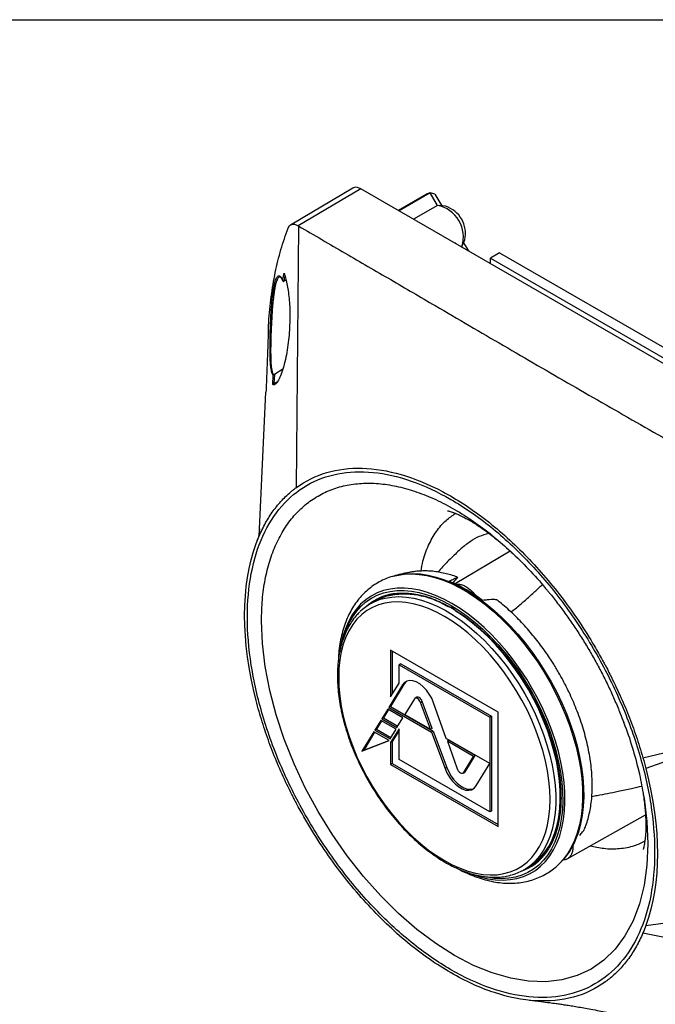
# Model space of a CAD drawing. Header units: millimetres. Extents: x 13 to 546, y 13 to 419.
# Tile 20 of 21: x 408 to 488, y 296 to 419. Entities that reach past the tile are written whole.
import ezdxf

# ---------------------------------------------------------------- set-up
doc = ezdxf.new("R2010")
doc.units = ezdxf.units.MM
doc.header["$LTSCALE"] = 2
doc.linetypes.add('SLD-Solid', pattern=[0])
doc.layers.add('TEXT', color=140, linetype='SLD-Solid', lineweight=25)

msp = doc.modelspace()

# ---------------------------------------------------------------- linework, layer by layer
for p, q in [((449.77, 398.03), (441.96, 393.41)), ((450.78, 397.94), (442.92, 393.33)), ((519.46, 358.29), (450.78, 397.94)), ((458.95, 397.24), (455.47, 395.23)), ((459.45, 397.43), (455.56, 395.18)), ((460.37, 395.87), (459.45, 397.43)), ((460.03, 397.26), (460.89, 395.82)), ((460.37, 395.87), (457.37, 394.14)), ((461.35, 395.76), (460.61, 395.86)), ((442.72, 360.59), (443, 393.28)), ((442.92, 393.33), (443, 393.28)), ((463.35, 390.7), (463.42, 390.73)), ((463.48, 390.62), (463.42, 390.73)), ((463.48, 390.88), (463.77, 391.56)), ((463.62, 391.21), (464.22, 390.19)), ((468.13, 389.94), (467, 389.28)), ((467, 389.28), (519.32, 359.08)), ((467, 388.59), (467, 389.28)), ((468.13, 389.94), (520.45, 359.73)), ((440.57, 386.94), (440.58, 386.94)), ((441.28, 387.07), (441.14, 386.39)), ((440.95, 386.56), (441.01, 386.42)), ((441.14, 386.39), (441.43, 386.55)), ((439.76, 373.47), (439.81, 374.63)), ((439.96, 374.74), (439.91, 373.58)), ((441.03, 375.37), (439.96, 374.74)), ((439.91, 373.58), (440.39, 373.86)), ((440.31, 373.74), (440.08, 373.54)), ((438.05, 354.5), (438.9, 372.5)), ((469.46, 352.63), (462.55, 348.54)), ((470.35, 351.79), (470.42, 351.72)), ((454.76, 349.47), (454.82, 349.48)), ((452.54, 346.36), (451.97, 346.04)), ((467.94, 332.47), (454.5, 340.23)), ((454.5, 340.23), (454.5, 334.39)), ((454.71, 340.1), (454.71, 334.74)), ((455.76, 338.53), (455.55, 338.41)), ((455.55, 336.12), (455.55, 338.41)), ((455.55, 338.41), (466.89, 331.86)), ((455.76, 338.53), (467.1, 331.99)), ((455.98, 335.91), (454.26, 333.08)), ((456.19, 336.03), (454.47, 333.21)), ((454.5, 334.39), (455.55, 336.12)), ((456.19, 336.03), (455.98, 335.91)), ((457.47, 334.15), (456.28, 332.19)), ((457.76, 334.35), (457.55, 334.22)), ((458.46, 333.83), (458.24, 333.71)), ((459.7, 330.46), (458.46, 333.83)), ((454.14, 332.88), (453.39, 331.66)), ((454.24, 332.82), (453.61, 331.78)), ((456.03, 331.79), (454.14, 332.88)), ((454.47, 333.21), (454.26, 333.08)), ((454.26, 333.08), (459.62, 329.99)), ((454.47, 333.21), (459.83, 330.11)), ((459.49, 330.34), (458.24, 333.71)), ((461.46, 329.2), (459.87, 333.66)), ((486.05, 326.78), (514.57, 333.67)), ((453.27, 331.46), (452.53, 330.24)), ((453.37, 331.4), (452.74, 330.36)), ((455.17, 330.36), (453.27, 331.46)), ((453.61, 331.78), (453.39, 331.66)), ((453.39, 331.66), (455.29, 330.57)), ((453.61, 331.78), (455.4, 330.75)), ((455.29, 330.57), (456.03, 331.79)), ((456.28, 332.19), (459.49, 330.34)), ((467.1, 331.99), (466.89, 331.86)), ((466.89, 331.86), (466.89, 326.07)), ((467.1, 331.99), (467.1, 320.12)), ((467.94, 318.18), (467.94, 332.47)), ((452.74, 330.36), (452.53, 330.24)), ((452.53, 330.24), (454.42, 329.14)), ((452.74, 330.36), (454.53, 329.33)), ((454.42, 329.14), (455.17, 330.36)), ((455.55, 330.42), (454.5, 328.69)), ((455.55, 330.19), (454.71, 328.81)), ((455.55, 326.55), (455.55, 330.42)), ((459.7, 330.46), (459.49, 330.34)), ((459.83, 330.11), (459.62, 329.99)), ((459.83, 330.11), (461.51, 325.57)), ((452.4, 330.03), (450.91, 327.59)), ((450.91, 327.59), (454.3, 328.94)), ((452.5, 329.97), (451.13, 327.72)), ((451.13, 327.72), (454.26, 328.96)), ((454.3, 328.94), (452.4, 330.03)), ((459.62, 329.99), (461.3, 325.44)), ((466.89, 326.07), (461.46, 329.2)), ((461.79, 328.98), (461.59, 328.86)), ((464.87, 326.96), (461.59, 328.86)), ((461.59, 328.86), (462.78, 325.52)), ((465.08, 327.08), (461.79, 328.98)), ((451.13, 327.72), (450.91, 327.59)), ((454.71, 328.81), (454.5, 328.69)), ((454.5, 328.69), (454.5, 325.94)), ((454.71, 328.81), (454.71, 326.06)), ((495.17, 328.62), (486.42, 325.43)), ((466.89, 320), (455.55, 326.55)), ((463.68, 325.01), (464.87, 326.96)), ((463.89, 325.13), (465.08, 327.08)), ((465.08, 327.08), (464.87, 326.96)), ((454.71, 326.06), (454.5, 325.94)), ((454.5, 325.94), (467.94, 318.18)), ((454.71, 326.06), (467.94, 318.43)), ((461.51, 325.57), (461.3, 325.44)), ((463.89, 325.13), (463.68, 325.01)), ((465.17, 323.25), (466.89, 326.07)), ((466.9, 326.08), (466.89, 326.07)), ((466.9, 326.08), (466.89, 326.07)), ((466.89, 326.07), (466.89, 320)), ((485.32, 325.92), (485.34, 325.82)), ((485.37, 325.72), (485.6, 324.76)), ((463.56, 324.86), (463.78, 324.98)), ((467.1, 320.12), (466.89, 320)), ((476.59, 314.14), (486.36, 319.64)), ((471.17, 312.78), (471.74, 313.11)), ((475.56, 313.51), (475.54, 313.48)), ((486.42, 305.8), (506.38, 308.52)), ((486.05, 304.87), (514.57, 299.22))]:
    msp.add_line(p, q)
at = {"flags": 128}
for points in [[(454.82, 349.48), (455.29, 349.6), (456.17, 349.73), (457.09, 349.78), (458.05, 349.72), (459.03, 349.57), (460.04, 349.33), (461.06, 348.99), (462.1, 348.56), (463.14, 348.05), (464.19, 347.44), (465.24, 346.75), (466.27, 345.98), (467.3, 345.14), (468.3, 344.22), (469.29, 343.23), (470.24, 342.19), (471.16, 341.08), (472.05, 339.92), (472.89, 338.72), (473.69, 337.47), (474.43, 336.19), (475.13, 334.89), (475.76, 333.56), (476.34, 332.22), (476.85, 330.87), (477.3, 329.51), (477.68, 328.17), (477.99, 326.83), (478.23, 325.52), (478.39, 324.23), (478.49, 322.97), (478.5, 321.75), (478.45, 320.57), (478.32, 319.45), (478.12, 318.38), (477.84, 317.37), (477.5, 316.43), (477.09, 315.55), (476.61, 314.76), (476.06, 314.04), (475.56, 313.51)], [(455.1, 349.56), (455.47, 349.65), (456.35, 349.79), (457.27, 349.83), (458.23, 349.77), (459.21, 349.62), (460.21, 349.38), (461.23, 349.04), (462.27, 348.62), (463.31, 348.1), (464.35, 347.5), (465.4, 346.81), (466.43, 346.04), (467.45, 345.2), (468.46, 344.28), (469.44, 343.3), (470.39, 342.25), (471.31, 341.15), (472.19, 340), (473.03, 338.79), (473.83, 337.55), (474.57, 336.28), (475.27, 334.97), (475.9, 333.65), (476.48, 332.31), (476.99, 330.96), (477.43, 329.61), (477.81, 328.27), (478.12, 326.94), (478.36, 325.62), (478.52, 324.34), (478.62, 323.08), (478.64, 321.86), (478.58, 320.69), (478.45, 319.57), (478.25, 318.5), (477.98, 317.49), (477.63, 316.55), (477.22, 315.68), (476.74, 314.89), (476.2, 314.17), (475.78, 313.72)], [(462.16, 346.08), (461.14, 346.62), (460.12, 347.08), (459.12, 347.45), (458.13, 347.73), (457.16, 347.91), (456.22, 347.99), (455.31, 347.99), (454.43, 347.88), (453.6, 347.69), (452.81, 347.4), (452.07, 347.01), (451.38, 346.54), (450.75, 345.98), (450.17, 345.33), (449.66, 344.61), (449.22, 343.8), (448.84, 342.93), (448.53, 341.98), (448.29, 340.97), (448.25, 340.76)], [(448.7, 342.11), (448.91, 342.7), (449.28, 343.57), (449.72, 344.36), (450.22, 345.08), (450.79, 345.72), (451.41, 346.27), (452.09, 346.74), (452.83, 347.12), (453.61, 347.4), (454.43, 347.6), (455.29, 347.7), (456.19, 347.71), (457.12, 347.62), (458.08, 347.44), (459.06, 347.17), (460.05, 346.81), (461.05, 346.35), (462.06, 345.81)], [(448, 336.84), (448.03, 335.68), (448.14, 334.48), (448.33, 333.25), (448.58, 332), (448.91, 330.73), (449.31, 329.46), (449.77, 328.18), (450.29, 326.91), (450.88, 325.65), (451.53, 324.41), (452.23, 323.2), (452.98, 322.03), (453.77, 320.89), (454.61, 319.8), (455.48, 318.76), (456.39, 317.78), (457.32, 316.86), (458.28, 316.02), (459.25, 315.24), (460.23, 314.55), (461.22, 313.94), (462.21, 313.41), (463.19, 312.97), (464.16, 312.62), (465.12, 312.36), (466.05, 312.2), (466.96, 312.14), (467.83, 312.16), (468.67, 312.29), (469.46, 312.51), (470.21, 312.82), (470.91, 313.22), (471.56, 313.72), (472.14, 314.3), (472.67, 314.96), (473.13, 315.7), (473.53, 316.52), (473.85, 317.41), (474.11, 318.36), (474.29, 319.38), (474.41, 320.45), (474.44, 321.57), (474.41, 322.73), (474.29, 323.93), (474.11, 325.16), (473.85, 326.41), (473.53, 327.68), (473.13, 328.95), (472.67, 330.23), (472.14, 331.5), (471.56, 332.76), (470.91, 333.99), (470.21, 335.21), (469.46, 336.38), (468.67, 337.52), (467.83, 338.61), (466.96, 339.65), (466.05, 340.63), (465.12, 341.55), (464.16, 342.39), (463.19, 343.17), (462.21, 343.86), (461.22, 344.47), (460.23, 345), (459.25, 345.44), (458.28, 345.79), (457.32, 346.05), (456.39, 346.21), (455.48, 346.27), (454.61, 346.24), (453.77, 346.12), (452.98, 345.9), (452.23, 345.59), (451.53, 345.19), (450.88, 344.69), (450.29, 344.11), (449.77, 343.45), (449.31, 342.71), (448.91, 341.89), (448.58, 341), (448.33, 340.04), (448.14, 339.03), (448.03, 337.96), (448, 336.84)], [(453.43, 346.65), (453.8, 346.75), (454.64, 346.89), (455.52, 346.94), (456.44, 346.89), (457.38, 346.74), (458.34, 346.5), (459.33, 346.17), (460.32, 345.74), (461.32, 345.23), (462.33, 344.63), (463.32, 343.94), (464.31, 343.18), (465.29, 342.34), (466.24, 341.43), (467.17, 340.46), (468.07, 339.42), (468.93, 338.33), (469.75, 337.2), (470.53, 336.02), (471.26, 334.8), (471.94, 333.55), (472.56, 332.28), (473.12, 331), (473.61, 329.7), (474.04, 328.41), (474.41, 327.12), (474.7, 325.84), (474.92, 324.59), (475.07, 323.35), (475.14, 322.16), (475.14, 321), (475.07, 319.88), (474.92, 318.82), (474.7, 317.82), (474.41, 316.88), (474.04, 316.01), (473.61, 315.21), (473.12, 314.49), (472.56, 313.85), (472.49, 313.79)], [(464.32, 312.36), (464.7, 312.21), (465.69, 311.89), (466.67, 311.66), (467.63, 311.53), (468.55, 311.49), (469.45, 311.54), (470.3, 311.69), (471.12, 311.94), (471.88, 312.27), (472.6, 312.7), (473.26, 313.22), (473.86, 313.82), (474.4, 314.51), (474.88, 315.28), (475.29, 316.12), (475.64, 317.03), (475.91, 318.01), (476.11, 319.05), (476.24, 320.14), (476.3, 321.29), (476.28, 322.48), (476.19, 323.7), (476.02, 324.96), (475.78, 326.25), (475.47, 327.55), (475.1, 328.86), (474.65, 330.18), (474.14, 331.5), (473.57, 332.8), (472.94, 334.1), (472.25, 335.36), (471.51, 336.6), (470.71, 337.81), (469.88, 338.97), (469.01, 340.08), (468.09, 341.14), (467.15, 342.14), (466.19, 343.07), (465.2, 343.94), (464.19, 344.73), (463.18, 345.44), (462.16, 346.08)], [(461.62, 345.8), (461.58, 345.79), (461.51, 345.76)], [(462.06, 345.81), (463.07, 345.19), (464.07, 344.49), (465.06, 343.7), (466.04, 342.85), (466.99, 341.93), (467.92, 340.94), (468.82, 339.89), (469.68, 338.79), (470.51, 337.65), (471.29, 336.46), (472.02, 335.24), (472.7, 333.98), (473.33, 332.71), (473.89, 331.42), (474.4, 330.12), (474.84, 328.82), (475.21, 327.52), (475.51, 326.23), (475.75, 324.97), (475.91, 323.72), (476, 322.51), (476.02, 321.34), (475.97, 320.21), (475.84, 319.12), (475.64, 318.1), (475.37, 317.13), (475.03, 316.23), (474.62, 315.4), (474.15, 314.64), (473.62, 313.97), (473.02, 313.37), (472.37, 312.86), (471.66, 312.44), (470.9, 312.1), (470.1, 311.86), (469.26, 311.71), (468.37, 311.66), (467.46, 311.7), (466.52, 311.83), (466.28, 311.88)], [(462.77, 345.03), (462.84, 345.07), (462.86, 345.07)], [(473, 314.06), (473.25, 314.31), (473.79, 314.96), (474.27, 315.7), (474.69, 316.51), (475.03, 317.39), (475.31, 318.34), (475.52, 319.35), (475.65, 320.42), (475.71, 321.54), (475.7, 322.7), (475.61, 323.9), (475.45, 325.13), (475.22, 326.39), (474.91, 327.67), (474.54, 328.96), (474.1, 330.25), (473.59, 331.54), (473.03, 332.81), (472.4, 334.08), (471.72, 335.31), (470.98, 336.52), (470.2, 337.69), (469.37, 338.82), (468.51, 339.9), (467.61, 340.93), (466.68, 341.89), (465.73, 342.79), (464.75, 343.61), (463.76, 344.36), (462.77, 345.03)], [(486.13, 322.03), (486.19, 321.71), (486.54, 318.8), (486.65, 316), (486.54, 313.33), (486.19, 310.83), (485.61, 308.5), (484.82, 306.39), (483.8, 304.5), (482.58, 302.85), (481.17, 301.47), (479.58, 300.36), (477.82, 299.54), (475.92, 299), (473.89, 298.77), (471.74, 298.84), (469.51, 299.2), (467.21, 299.87), (464.87, 300.82), (462.5, 302.05), (460.13, 303.55), (457.79, 305.31), (455.49, 307.3), (453.26, 309.51), (451.11, 311.92), (449.08, 314.5), (447.18, 317.23), (445.42, 320.08), (443.83, 323.03), (442.42, 326.04), (441.2, 329.09), (440.18, 332.15), (439.39, 335.19), (438.81, 338.18), (438.46, 341.09), (438.35, 343.89), (438.35, 343.89)], [(459.87, 333.66), (459.63, 334.22), (459.32, 334.75), (458.97, 335.24), (458.56, 335.66), (458.14, 336.01), (457.71, 336.26), (457.28, 336.41), (456.88, 336.44), (456.52, 336.37), (456.22, 336.19), (455.98, 335.91)], [(456.49, 336.36), (456.43, 336.31), (456.19, 336.03)], [(458.24, 333.71), (458.17, 333.86), (458.08, 334), (457.97, 334.11), (457.86, 334.2), (457.74, 334.24), (457.63, 334.25), (457.54, 334.22), (457.47, 334.15)], [(458.46, 333.83), (458.39, 333.98), (458.29, 334.12), (458.19, 334.24), (458.07, 334.32), (457.95, 334.37), (457.84, 334.38), (457.76, 334.35)], [(461.3, 325.44), (461.54, 324.89), (461.85, 324.37), (462.21, 323.89), (462.61, 323.47), (463.03, 323.13), (463.46, 322.89), (463.88, 322.75), (464.28, 322.71), (464.63, 322.79), (464.94, 322.97), (465.17, 323.25)], [(461.51, 325.57), (461.76, 325.02), (462.06, 324.49), (462.42, 324.01), (462.82, 323.59), (463.24, 323.26), (463.67, 323.01), (464.09, 322.87), (464.49, 322.84), (464.84, 322.91), (464.89, 322.93)], [(462.78, 325.52), (462.85, 325.33), (462.96, 325.15), (463.09, 325), (463.23, 324.9), (463.37, 324.84), (463.5, 324.84), (463.61, 324.9), (463.68, 325.01)], [(463.78, 324.98), (463.82, 325.02), (463.89, 325.13)], [(471.11, 312.74), (471.6, 312.94), (472.08, 313.19)]]:
    msp.add_lwpolyline(points, dxfattribs=at)
for centre, radius, start, end in [((459.79, 395.78), 1.68, 101.8225, 119.8914), ((459.57, 391.92), 4.03, 342.8121, 78.5231), ((460.3, 392.36), 3.56, 347.1206, 72.874), ((454.15, 330.76), 19.67, 52.9803, 67.0251), ((455.91, 340.77), 6.63, 97.9375, 130.8148), ((455.22, 340.41), 6.49, 106.0308, 134.0973), ((456.1, 341.02), 6.5, 120.6994, 130.0815), ((455.79, 340.73), 6.5, 105.3101, 119.9659), ((456.24, 337.13), 10.11, 58.6146, 102.4182), ((469.51, 319.92), 8.82, 317.4909, 337.1209), ((468.54, 318.88), 6.7, 289.3281, 324.9013), ((468.48, 318.74), 6.51, 300.0456, 313.9486), ((467.92, 318.41), 6.5, 285.5393, 314.6447)]:
    msp.add_arc(centre, radius, start, end)
for points, knots in [([(450.78, 397.94), (450.63, 398.01), (450.34, 398.14), (450, 398.15), (449.84, 398.05), (449.78, 398.02)], [0, 0, 0, 0, 0.386938, 0.773875, 1, 1, 1, 1]), ([(439.21, 379.62), (439.22, 380.17), (439.26, 381.83), (439.54, 384.47), (440.04, 387.5), (440.74, 390.38), (441.36, 392.16), (441.68, 393.04)], [0, 0, 0, 0, 0.110098, 0.332574, 0.555049, 0.777524, 1, 1, 1, 1]), ([(441.68, 393.04), (441.69, 393.07), (441.71, 393.13), (441.76, 393.21), (441.81, 393.28), (441.87, 393.35), (441.94, 393.4), (442.01, 393.45), (442.09, 393.48), (442.21, 393.52), (442.37, 393.53), (442.57, 393.49), (442.75, 393.43), (442.87, 393.36), (442.92, 393.33)], [0, 0, 0, 0, 0.06096, 0.122361, 0.184203, 0.246487, 0.309214, 0.372383, 0.435996, 0.500052, 0.648316, 0.781059, 0.898283, 1, 1, 1, 1]), ([(443, 393.28), (444.94, 392.15), (448.78, 389.92), (454.47, 386.61), (459.64, 383.59), (464.34, 380.84), (470.02, 377.52), (477.14, 373.38), (484.31, 369.27), (490.06, 365.99), (495.82, 362.71), (501.57, 359.43), (506.44, 356.63), (509.09, 355.11), (510.53, 354.29), (511.39, 353.8), (511.61, 353.67)], [0, 0, 0, 0, 0.085106, 0.16844, 0.25, 0.3125, 0.375, 0.5, 0.625, 0.6875, 0.75, 0.875, 0.9375, 0.9625, 0.990398, 1, 1, 1, 1]), ([(462.7, 391.07), (462.57, 391.15), (462.43, 391.23), (462.29, 391.29), (462.28, 391.3)], [0, 0, 0, 0, 0.935116, 1, 1, 1, 1]), ([(439.81, 374.63), (439.8, 374.64), (439.78, 374.67), (439.75, 374.72), (439.72, 374.77), (439.69, 374.83), (439.67, 374.9), (439.63, 375.03), (439.58, 375.23), (439.51, 375.64), (439.45, 376.26), (439.42, 377.14), (439.41, 378.16), (439.42, 379.28), (439.46, 380.5), (439.51, 381.8), (439.59, 383.14), (439.71, 384.46), (439.87, 385.61), (440.06, 386.47), (440.25, 386.88), (440.41, 387.04), (440.53, 387.08), (440.65, 387.04), (440.75, 386.94), (440.84, 386.82), (440.92, 386.68), (440.97, 386.57), (440.99, 386.51)], [0, 0, 0, 0, 0.010146, 0.020393, 0.030753, 0.041239, 0.051862, 0.062636, 0.093433, 0.125217, 0.186273, 0.249773, 0.312266, 0.374391, 0.436998, 0.499297, 0.56179, 0.624517, 0.687052, 0.749323, 0.811838, 0.84267, 0.874536, 0.905477, 0.937248, 0.957942, 0.978835, 1, 1, 1, 1]), ([(439.88, 374.7), (439.84, 374.76), (439.76, 374.88), (439.68, 375.19), (439.62, 375.55), (439.59, 375.92), (439.56, 376.27), (439.55, 376.68), (439.54, 377.18), (439.53, 377.71), (439.54, 378.23), (439.55, 378.75), (439.56, 379.34), (439.58, 379.94), (439.61, 380.58), (439.64, 381.2), (439.69, 382.05), (439.75, 382.94), (439.82, 383.81), (439.89, 384.42), (439.96, 384.99), (440.04, 385.52), (440.13, 385.99), (440.27, 386.48), (440.4, 386.76), (440.51, 386.9), (440.55, 386.93), (440.57, 386.94)], [0, 0, 0, 0, 0.047972, 0.096972, 0.147767, 0.183697, 0.214768, 0.248464, 0.29528, 0.337206, 0.369298, 0.408116, 0.442879, 0.483817, 0.522087, 0.557744, 0.590852, 0.668434, 0.704568, 0.739213, 0.776132, 0.812858, 0.849807, 0.887389, 0.957661, 0.98273, 1, 1, 1, 1]), ([(441.17, 387.41), (441.24, 387.22), (441.37, 386.84), (441.54, 386.09), (441.69, 385.23), (441.8, 384.26), (441.88, 383.21), (441.91, 382.08), (441.88, 380.89), (441.8, 379.66), (441.66, 378.41), (441.47, 377.18), (441.21, 376.01), (440.9, 374.97), (440.57, 374.15), (440.27, 373.63), (440.11, 373.52), (440.03, 373.47)], [0, 0, 0, 0, 0.067415, 0.135099, 0.202317, 0.269926, 0.33719, 0.404264, 0.471916, 0.539099, 0.606766, 0.674583, 0.742011, 0.80952, 0.877082, 0.944595, 1, 1, 1, 1]), ([(440.57, 386.94), (440.59, 386.95), (440.64, 386.96), (440.7, 386.95), (440.74, 386.9), (440.74, 386.9)], [0, 0, 0, 0, 0.433785, 0.979436, 1, 1, 1, 1]), ([(440.74, 386.9), (440.78, 386.86), (440.85, 386.79), (440.92, 386.62), (440.95, 386.56)], [0, 0, 0, 0, 0.637695, 1, 1, 1, 1]), ([(440.99, 386.51), (441.02, 386.66), (441.08, 386.96), (441.14, 387.26), (441.17, 387.41)], [0, 0, 0, 0, 0.498627, 1, 1, 1, 1]), ([(441.2, 387.31), (441.2, 387.31), (441.19, 387.32), (441.17, 387.36), (441.17, 387.39), (441.17, 387.41)], [0, 0, 0, 0, 0.047218, 0.52328, 1, 1, 1, 1]), ([(440.99, 386.51), (440.99, 386.51), (440.99, 386.49), (441, 386.45), (441.02, 386.41), (441.05, 386.38), (441.09, 386.37), (441.11, 386.38), (441.12, 386.38)], [0, 0, 0, 0, 0.0992472, 0.2508671, 0.5004524, 0.7490675, 0.8731065, 1, 1, 1, 1]), ([(439.18, 379.63), (439.17, 379.2), (439.14, 378.38), (439.1, 377.26), (439.06, 376.37), (439.03, 375.59), (439, 374.75), (438.95, 373.69), (438.92, 372.92), (438.9, 372.5)], [0, 0, 0, 0, 0.177865, 0.343961, 0.474972, 0.565408, 0.682745, 0.827807, 1, 1, 1, 1]), ([(439.81, 374.63), (439.81, 374.64), (439.82, 374.65), (439.83, 374.67), (439.85, 374.69), (439.87, 374.7), (439.88, 374.7)], [0, 0, 0, 0, 0.246669, 0.499816, 0.753237, 1, 1, 1, 1]), ([(439.96, 374.74), (439.95, 374.74), (439.94, 374.73), (439.92, 374.72), (439.9, 374.71), (439.88, 374.7), (439.88, 374.7)], [0, 0, 0, 0, 0.319244, 0.598362, 0.827325, 1, 1, 1, 1]), ([(439.76, 373.47), (439.77, 373.48), (439.77, 373.49), (439.78, 373.51), (439.8, 373.53), (439.82, 373.54), (439.83, 373.54)], [0, 0, 0, 0, 0.239591, 0.500093, 0.75398, 1, 1, 1, 1]), ([(440.03, 373.47), (440.02, 373.46), (439.91, 373.36), (439.83, 373.42), (439.76, 373.47)], [0, 0, 0, 0, 0.1537722, 1, 1, 1, 1]), ([(439.83, 373.54), (439.84, 373.55), (439.85, 373.55), (439.88, 373.57), (439.9, 373.58), (439.91, 373.58)], [0, 0, 0, 0, 0.233976, 0.574519, 1, 1, 1, 1]), ([(436.58, 344.38), (436.58, 342.46), (436.75, 340.44), (437.4, 336.29), (437.88, 334.16), (439.16, 329.86), (439.95, 327.7), (441.8, 323.43), (442.86, 321.32), (445.22, 317.24), (446.51, 315.27), (449.28, 311.53), (450.76, 309.77), (453.84, 306.51), (455.44, 305.03), (458.71, 302.39), (460.38, 301.24), (463.71, 299.31), (465.38, 298.54), (468.65, 297.4), (470.25, 297.04), (473.33, 296.74), (474.81, 296.79), (477.58, 297.33), (478.87, 297.81), (481.23, 299.17), (482.29, 300.06), (484.15, 302.19), (484.94, 303.44), (486.21, 306.26), (486.7, 307.83), (487.35, 311.23), (487.51, 313.06), (487.51, 316.91), (487.35, 318.93), (486.7, 323.08), (486.21, 325.21), (484.94, 329.5), (484.15, 331.66), (482.29, 335.93), (481.23, 338.04), (478.87, 342.12), (477.58, 344.1), (474.81, 347.83), (473.33, 349.6), (470.25, 352.85), (468.65, 354.34), (465.38, 356.97), (463.71, 358.13), (460.38, 360.05), (458.71, 360.82), (455.44, 361.96), (453.84, 362.32), (450.76, 362.63), (449.28, 362.57), (446.51, 362.03), (445.22, 361.55), (442.86, 360.19), (441.8, 359.31), (439.95, 357.18), (439.16, 355.93), (437.88, 353.11), (437.4, 351.54), (436.75, 348.14), (436.58, 346.31), (436.58, 344.38)], [0, 0, 0, 0, 0.03125, 0.03125, 0.0625, 0.0625, 0.09375, 0.09375, 0.125, 0.125, 0.15625, 0.15625, 0.1875, 0.1875, 0.21875, 0.21875, 0.25, 0.25, 0.28125, 0.28125, 0.3125, 0.3125, 0.34375, 0.34375, 0.375, 0.375, 0.40625, 0.40625, 0.4375, 0.4375, 0.46875, 0.46875, 0.5, 0.5, 0.53125, 0.53125, 0.5625, 0.5625, 0.59375, 0.59375, 0.625, 0.625, 0.65625, 0.65625, 0.6875, 0.6875, 0.71875, 0.71875, 0.75, 0.75, 0.78125, 0.78125, 0.8125, 0.8125, 0.84375, 0.84375, 0.875, 0.875, 0.90625, 0.90625, 0.9375, 0.9375, 0.96875, 0.96875, 1, 1, 1, 1]), ([(442.72, 360.59), (443.86, 361.42), (445.13, 362.05), (447.89, 362.85), (449.37, 363.04), (452.5, 362.95), (454.15, 362.69), (457.52, 361.7), (459.25, 360.99), (462.74, 359.15), (464.48, 358.01), (467.93, 355.38), (469.62, 353.87), (472.87, 350.56), (474.44, 348.75), (477.37, 344.9), (478.74, 342.86), (479.99, 340.74)], [0, 0, 0, 0, 0.125, 0.125, 0.25, 0.25, 0.375, 0.375, 0.5, 0.5, 0.625, 0.625, 0.75, 0.75, 0.875, 0.875, 1, 1, 1, 1]), ([(438.35, 343.89), (438.37, 344.79), (438.41, 346.59), (438.77, 349.09), (439.35, 351.42), (440.15, 353.54), (441.16, 355.43), (442.38, 357.08), (443.8, 358.46), (445.39, 359.57), (447.15, 360.4), (449.06, 360.93), (451.1, 361.17), (453.24, 361.1), (455.48, 360.73), (457.78, 360.07), (460.13, 359.11), (462.5, 357.89), (464.87, 356.36), (466.51, 355.19), (467.35, 354.46), (467.41, 354.41)], [0, 0, 0, 0, 0.0552882, 0.1105764, 0.1658645, 0.2211527, 0.2764409, 0.3317291, 0.3870173, 0.4423054, 0.4975936, 0.5528818, 0.60817, 0.6634582, 0.7187463, 0.7740345, 0.8293227, 0.8846109, 0.9398991, 0.9951872, 1, 1, 1, 1]), ([(438.05, 354.5), (438.29, 355.08), (438.84, 356.19), (439.8, 357.7), (440.9, 359.03), (441.72, 359.8), (442.2, 360.19), (442.29, 360.27), (442.43, 360.38), (442.57, 360.48), (442.67, 360.56), (442.72, 360.59)], [0, 0, 0, 0, 0.224487, 0.448975, 0.673462, 0.897949, 0.897949, 0.923462, 0.948975, 0.974487, 1, 1, 1, 1]), ([(458.31, 350.14), (458.38, 350.56), (458.58, 351.73), (459.21, 353.4), (460.18, 355.12), (461.31, 356.47), (462.21, 357.07), (462.61, 357.35)], [0, 0, 0, 0, 0.126319, 0.355432, 0.584545, 0.813659, 1, 1, 1, 1]), ([(461.59, 357.67), (461.59, 357.67), (461.58, 357.68), (461.63, 357.67), (461.74, 357.64), (461.94, 357.59), (462.2, 357.51), (462.54, 357.38), (462.94, 357.21), (463.4, 357), (463.91, 356.73), (464.48, 356.42), (465.09, 356.04), (465.74, 355.62), (466.43, 355.13), (467.13, 354.61), (467.61, 354.22), (467.83, 354.04)], [0, 0, 0, 0, 0.000766, 0.075936, 0.150184, 0.223645, 0.296442, 0.368687, 0.440484, 0.511922, 0.583082, 0.654035, 0.724838, 0.795544, 0.866192, 0.936812, 1, 1, 1, 1]), ([(438.09, 355.4), (438.09, 355.35), (438.08, 355.25), (438.07, 355.07), (438.06, 354.87), (438.02, 354.6), (437.93, 354.23), (437.83, 353.98), (437.78, 353.85)], [0, 0, 0, 0, 0.128163, 0.2467, 0.35998, 0.472352, 0.711286, 1, 1, 1, 1]), ([(463.9, 353.4), (464.09, 353.57), (464.61, 354.01), (465.57, 354.52), (466.38, 354.75), (466.78, 354.86)], [0, 0, 0, 0, 0.233338, 0.62329, 1, 1, 1, 1]), ([(467.41, 354.41), (468.12, 353.81), (469.59, 352.57), (471.75, 350.4), (473.3, 348.72), (474.07, 347.73), (474.17, 347.61)], [0, 0, 0, 0, 0.299277, 0.627089, 0.954901, 1, 1, 1, 1]), ([(463.88, 353.42), (463.62, 353.19), (462.89, 352.57), (461.78, 351.49), (460.89, 350.58), (460.46, 350.07), (460.42, 350.02)], [0, 0, 0, 0, 0.217553, 0.588122, 0.95733, 1, 1, 1, 1]), ([(469.59, 352.51), (469.82, 352.29), (470.08, 352.06), (470.33, 351.81), (470.35, 351.79)], [0, 0, 0, 0, 0.928169, 1, 1, 1, 1]), ([(462.88, 349.35), (462.8, 349.38), (462.45, 349.52), (461.84, 349.71), (461.07, 349.9), (460.32, 350.04), (459.59, 350.13), (458.89, 350.16), (458.25, 350.14), (457.68, 350.1), (457.2, 350.03), (456.78, 349.96), (456.39, 349.88), (455.99, 349.79), (455.55, 349.68), (455.26, 349.6), (455.09, 349.56)], [0, 0, 0, 0, 0.035967, 0.145102, 0.252751, 0.35861, 0.462267, 0.562925, 0.656382, 0.732032, 0.787153, 0.830168, 0.868166, 0.906567, 0.949058, 1, 1, 1, 1]), ([(454.83, 349.48), (454.79, 349.47), (454.46, 349.4), (453.88, 349.17), (453.07, 348.79), (452.32, 348.33), (451.62, 347.79), (450.97, 347.18), (450.38, 346.5), (449.85, 345.74), (449.38, 344.92), (448.97, 344.04), (448.62, 343.09), (448.35, 342.08), (448.14, 341.02), (448, 339.95), (447.97, 339.22), (447.95, 338.87)], [0, 0, 0, 0, 0.0081505, 0.078338, 0.1478476, 0.2169512, 0.2859315, 0.3550254, 0.4245293, 0.4946907, 0.5656829, 0.6375878, 0.7103925, 0.7840007, 0.8582593, 0.9329914, 1, 1, 1, 1]), ([(455.09, 349.56), (455.07, 349.55), (454.95, 349.52), (454.84, 349.49), (454.75, 349.46)], [0, 0, 0, 0, 0.249834, 1, 1, 1, 1]), ([(461.82, 348.87), (462.02, 348.97), (462.31, 349.13), (462.65, 349.29), (462.8, 349.34), (462.87, 349.35), (462.89, 349.35), (462.9, 349.34), (462.89, 349.32), (462.87, 349.29), (462.79, 349.22), (462.56, 349.02), (462.4, 348.8), (462.28, 348.64)], [0, 0, 0, 0, 0.3542414, 0.5314019, 0.6200497, 0.6505079, 0.6832423, 0.69717, 0.7112557, 0.7233573, 0.740059, 0.8101405, 1, 1, 1, 1]), ([(459.67, 346.68), (459.56, 346.72), (459.14, 346.87), (458.42, 347.06), (457.5, 347.23), (456.61, 347.31), (455.74, 347.31), (454.91, 347.22), (454.4, 347.09), (454.15, 347.03)], [0, 0, 0, 0, 0.053118, 0.213476, 0.373603, 0.533351, 0.692559, 0.851083, 1, 1, 1, 1]), ([(454.93, 347.3), (454.98, 347.31), (455.29, 347.37), (455.89, 347.4), (456.73, 347.38), (457.6, 347.27), (458.49, 347.07), (459.4, 346.8), (460.33, 346.44), (461.26, 346), (462.2, 345.49), (463.14, 344.9), (464.08, 344.24), (465.01, 343.51), (465.92, 342.71), (466.82, 341.85), (467.7, 340.94), (468.54, 339.96), (469.36, 338.94), (470.15, 337.88), (470.9, 336.78), (471.6, 335.64), (472.26, 334.47), (472.87, 333.28), (473.43, 332.08), (473.94, 330.86), (474.39, 329.64), (474.78, 328.42), (475.11, 327.21), (475.38, 326.01), (475.58, 324.82), (475.72, 323.67), (475.8, 322.54), (475.81, 321.45), (475.76, 320.39), (475.64, 319.39), (475.46, 318.43), (475.22, 317.53), (474.92, 316.69), (474.55, 315.92), (474.23, 315.35), (474.01, 315.06), (473.95, 314.99)], [0, 0, 0, 0, 0.0051036, 0.0313029, 0.0574191, 0.0834623, 0.1094483, 0.1353942, 0.1613148, 0.1872217, 0.2131232, 0.239024, 0.2649276, 0.2908364, 0.3167514, 0.342673, 0.368601, 0.3945348, 0.4204736, 0.4464164, 0.4723622, 0.49831, 0.5242586, 0.5502069, 0.5761536, 0.6020974, 0.6280373, 0.6539722, 0.679901, 0.7058229, 0.7317369, 0.7576427, 0.78354, 0.8094295, 0.8353128, 0.861193, 0.8870736, 0.9129613, 0.938866, 0.9648014, 0.990784, 1, 1, 1, 1]), ([(462.59, 348.49), (462.73, 348.5), (462.99, 348.53), (463.44, 348.42), (463.91, 348.21), (464.37, 347.88), (464.82, 347.47), (465.09, 347.14), (465.22, 346.97)], [0, 0, 0, 0, 0.166203, 0.332973, 0.499742, 0.666512, 0.833282, 1, 1, 1, 1]), ([(469.54, 345.02), (469.62, 345.08), (470.12, 345.44), (470.93, 346.14), (472.02, 347.09), (472.85, 347.86), (473.33, 348.31), (473.47, 348.44)], [0, 0, 0, 0, 0.053757, 0.340163, 0.605801, 0.884089, 1, 1, 1, 1]), ([(474.16, 347.63), (474.26, 347.51), (474.72, 346.96), (475.52, 345.93), (476.55, 344.54), (477.54, 343.1), (478.49, 341.63), (479.4, 340.13), (480.26, 338.61), (481.08, 337.06), (481.85, 335.49), (482.56, 333.91), (483.16, 332.48), (483.5, 331.58), (483.64, 331.2)], [0, 0, 0, 0, 0.025433, 0.116383, 0.207391, 0.298443, 0.38953, 0.480638, 0.571755, 0.662867, 0.753961, 0.845023, 0.936041, 1, 1, 1, 1]), ([(467.83, 346.49), (467.83, 346.49), (467.81, 346.51), (467.71, 346.55), (467.3, 346.6), (466.7, 346.54), (466.19, 346.48), (465.99, 346.46)], [0, 0, 0, 0, 0.00046, 0.036581, 0.167307, 0.684689, 1, 1, 1, 1]), ([(475.51, 337.45), (475.28, 337.85), (474.95, 338.4), (474.43, 339.21), (473.97, 339.89), (473.4, 340.68), (472.79, 341.49), (472.13, 342.31), (471.42, 343.12), (470.69, 343.91), (469.93, 344.68), (469.14, 345.4), (468.44, 346.01), (468, 346.36), (467.83, 346.49)], [0, 0, 0, 0, 0.110377, 0.156, 0.231476, 0.309712, 0.393421, 0.480454, 0.569922, 0.66111, 0.753502, 0.846705, 0.940412, 1, 1, 1, 1]), ([(450.64, 345.02), (450.51, 344.89), (450.18, 344.57), (449.73, 343.98), (449.27, 343.27), (448.87, 342.48), (448.54, 341.64), (448.27, 340.73), (448.06, 339.76), (447.92, 338.75), (447.86, 337.83), (447.85, 337.26), (447.85, 337.04)], [0, 0, 0, 0, 0.073567, 0.179979, 0.286839, 0.394197, 0.502026, 0.610253, 0.718779, 0.827506, 0.936351, 1, 1, 1, 1]), ([(462.77, 345.03), (462.75, 345.04), (462.72, 345.07), (462.67, 345.1), (462.62, 345.15), (462.57, 345.2), (462.51, 345.26), (462.47, 345.32), (462.4, 345.4), (462.3, 345.5), (462.13, 345.56), (462, 345.6), (461.89, 345.62), (461.79, 345.65), (461.69, 345.68), (461.59, 345.72), (461.54, 345.75), (461.51, 345.76)], [0, 0, 0, 0, 0.0394744, 0.0807112, 0.1239077, 0.1818308, 0.2479476, 0.3102138, 0.3724426, 0.4970165, 0.6209969, 0.6841337, 0.7473655, 0.8147084, 0.8735875, 0.9390934, 1, 1, 1, 1]), ([(479.99, 340.74), (480.34, 340.15), (480.76, 339.41), (481.17, 338.65), (481.33, 338.35), (481.42, 338.2), (481.64, 337.78), (481.76, 337.53), (481.9, 337.26)], [0, 0, 0, 0, 0.5, 0.625, 0.625, 0.75, 0.75, 1, 1, 1, 1]), ([(478.8, 318.02), (478.84, 318.11), (478.99, 318.47), (479.19, 319.13), (479.4, 320), (479.56, 320.92), (479.67, 321.88), (479.72, 322.88), (479.71, 323.92), (479.65, 324.99), (479.53, 326.09), (479.36, 327.2), (479.13, 328.33), (478.85, 329.47), (478.53, 330.62), (478.15, 331.75), (477.73, 332.86), (477.29, 333.94), (476.86, 334.88), (476.45, 335.71), (476.02, 336.54), (475.7, 337.12), (475.51, 337.45)], [0, 0, 0, 0, 0.01979, 0.072421, 0.125897, 0.179894, 0.234224, 0.288771, 0.343458, 0.398227, 0.45303, 0.507818, 0.562537, 0.617111, 0.671428, 0.725289, 0.778295, 0.829471, 0.878943, 0.914231, 0.949665, 1, 1, 1, 1]), ([(447.85, 337.04), (447.85, 336.85), (447.86, 336.28), (447.92, 335.32), (448.05, 334.16), (448.25, 332.97), (448.52, 331.77), (448.85, 330.55), (449.23, 329.33), (449.68, 328.11), (450.19, 326.89), (450.75, 325.69), (451.36, 324.51), (452.02, 323.35), (452.73, 322.22), (453.47, 321.12), (454.26, 320.06), (455.09, 319.05), (455.94, 318.09), (456.82, 317.18), (457.73, 316.33), (458.65, 315.54), (459.59, 314.82), (460.54, 314.17), (461.49, 313.6), (462.45, 313.1), (463.4, 312.68), (464.35, 312.34), (465.28, 312.08), (466.2, 311.91), (467.1, 311.83), (467.97, 311.84), (468.8, 311.92), (469.33, 312.05), (469.59, 312.12)], [0, 0, 0, 0, 0.016778, 0.04858, 0.080375, 0.112159, 0.143929, 0.175686, 0.207431, 0.239166, 0.270892, 0.302611, 0.334327, 0.36604, 0.397754, 0.429471, 0.461191, 0.492919, 0.524656, 0.556404, 0.588166, 0.619943, 0.651738, 0.68355, 0.715378, 0.747221, 0.779073, 0.810919, 0.842742, 0.87452, 0.906223, 0.93782, 0.96928, 1, 1, 1, 1]), ([(481.9, 337.26), (481.92, 337.23), (481.93, 337.2), (482.37, 336.33), (483.18, 334.64), (484.26, 332.1), (485.22, 329.5), (485.78, 327.7), (486.05, 326.78)], [0, 0, 0, 0, 0.0012964, 0.0012964, 0.0419879, 0.0826794, 0.123371, 0.1640625, 0.1640625, 0.1640625, 0.1640625]), ([(442.61, 321.29), (442.6, 321.32), (442.53, 321.44), (442.43, 321.64), (442.29, 321.91), (442.2, 322.09), (441.72, 323.03), (440.9, 324.74), (439.8, 327.35), (438.84, 329.97), (438.29, 331.71), (438.05, 332.58)], [0, 0, 0, 0, 0.0010822, 0.0049971, 0.008912, 0.0128269, 0.0128269, 0.0472743, 0.0817218, 0.1161692, 0.1506166, 0.1506166, 0.1506166, 0.1506166]), ([(483.63, 331.22), (483.69, 331.08), (484.16, 329.92), (484.84, 327.73), (485.64, 324.79), (485.97, 322.92), (486.13, 322.03)], [0, 0, 0, 0, 0.0459313, 0.3759382, 0.7059452, 1, 1, 1, 1]), ([(485.91, 323.21), (485.48, 323.1), (484.52, 322.86), (483.09, 322.57), (481.64, 322.29), (480.55, 322.09), (479.88, 321.95), (479.66, 321.91)], [0, 0, 0, 0, 0.218987, 0.492061, 0.701455, 0.901364, 1, 1, 1, 1]), ([(486.03, 322.55), (486.07, 322.29), (486.16, 321.73), (486.26, 320.9), (486.34, 320.06), (486.39, 319.28), (486.41, 318.56), (486.41, 317.9), (486.39, 317.31), (486.35, 316.79), (486.29, 316.35), (486.23, 315.98), (486.17, 315.69), (486.12, 315.47), (486.08, 315.34), (486.06, 315.29), (486.06, 315.3), (486.06, 315.3)], [0, 0, 0, 0, 0.05479, 0.124143, 0.193692, 0.263438, 0.333396, 0.403595, 0.474075, 0.544892, 0.616112, 0.687815, 0.760095, 0.833063, 0.906844, 0.981579, 1, 1, 1, 1]), ([(442.72, 321.08), (442.72, 321.08), (442.72, 321.08), (442.69, 321.15), (442.65, 321.21), (442.62, 321.28)], [0.150878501, 0.150878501, 0.150878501, 0.150878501, 0.150884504, 0.150884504, 0.153455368, 0.153455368, 0.153455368, 0.153455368]), ([(481.37, 298.77), (480.17, 297.89), (477.47, 296.6), (472.73, 296.14), (467.51, 297.17), (462.05, 299.65), (456.58, 303.48), (451.36, 308.48), (446.62, 314.41), (443.93, 318.82), (442.72, 321.08)], [0.1534554, 0.1534554, 0.1534554, 0.1534554, 0.2400828, 0.3267205, 0.4133582, 0.4999958, 0.5866335, 0.6732711, 0.7599088, 0.8465405, 0.8465405, 0.8465405, 0.8465405]), ([(473.05, 314.11), (473.19, 314.25), (473.53, 314.57), (473.99, 315.16), (474.44, 315.88), (474.84, 316.67), (475.17, 317.52), (475.42, 318.32), (475.53, 318.87), (475.57, 319.09)], [0, 0, 0, 0, 0.112005, 0.266766, 0.42218, 0.578317, 0.73514, 0.892539, 1, 1, 1, 1]), ([(478.15, 317.07), (478.27, 317.22), (478.48, 317.49), (478.71, 317.79), (478.79, 317.97), (478.8, 318.02)], [0, 0, 0, 0, 0.505736, 0.886979, 1, 1, 1, 1]), ([(477.28, 315.84), (477.29, 315.79), (477.31, 315.54), (477.26, 315.16), (477.13, 314.72), (476.91, 314.37), (476.61, 314.13), (476.3, 314), (476.07, 314), (475.99, 314)], [0, 0, 0, 0, 0.0493059, 0.2182292, 0.3871525, 0.5560758, 0.7249992, 0.8939225, 1, 1, 1, 1]), ([(486.29, 316.34), (485.85, 316.13), (484.88, 315.65), (483.14, 315.35), (481.29, 315.33), (480.01, 315.61), (479.43, 315.74)], [0, 0, 0, 0, 0.223053, 0.497535, 0.772018, 1, 1, 1, 1]), ([(462.87, 312.92), (462.9, 312.91), (463.26, 312.71), (463.98, 312.36), (465.03, 311.92), (466.07, 311.58), (467.1, 311.32), (468.12, 311.15), (469.12, 311.08), (470.09, 311.1), (471.03, 311.21), (471.93, 311.41), (472.78, 311.69), (473.59, 312.06), (474.35, 312.51), (475.02, 312.99), (475.4, 313.36), (475.57, 313.52)], [0, 0, 0, 0, 0.004872, 0.080131, 0.155435, 0.23061, 0.305497, 0.379904, 0.453629, 0.526494, 0.598384, 0.669283, 0.739281, 0.808569, 0.877407, 0.946091, 1, 1, 1, 1]), ([(475.53, 313.47), (475.55, 313.49), (475.64, 313.58), (475.72, 313.66), (475.78, 313.72)], [0, 0, 0, 0, 0.250174, 1, 1, 1, 1]), ([(486.05, 304.87), (485.8, 304.29), (485.25, 303.17), (484.29, 301.66), (483.19, 300.33), (482.37, 299.56), (481.9, 299.17), (481.8, 299.1), (481.69, 299.01), (481.61, 298.95), (481.59, 298.93)], [0.8521644, 0.8521644, 0.8521644, 0.8521644, 0.8866118, 0.9210593, 0.9555067, 0.9899541, 0.9899541, 0.993869, 0.9977839, 1, 1, 1, 1]), ([(481.59, 298.93), (481.57, 298.91), (481.5, 298.86), (481.43, 298.81), (481.37, 298.77), (481.37, 298.77), (481.37, 298.77)], [0.846540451, 0.846540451, 0.846540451, 0.846540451, 0.848239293, 0.852154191, 0.852154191, 0.852164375, 0.852164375, 0.852164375, 0.852164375]), ([(471.87, 296.45), (472.34, 296.4), (473.18, 296.31), (474.28, 296.17), (475.12, 296.06), (475.77, 295.97), (476.4, 295.87), (477.08, 295.77), (477.85, 295.64), (478.67, 295.5), (479.59, 295.33), (480.53, 295.15), (481.39, 294.98), (482.1, 294.82), (482.8, 294.67), (483.7, 294.46), (484.69, 294.23), (485.66, 293.98), (486.51, 293.76), (487.42, 293.51), (488.43, 293.22), (489.5, 292.91), (490.54, 292.59), (491.97, 292.13), (493.82, 291.51), (496.08, 290.69), (498.29, 289.83), (500.21, 289.03), (501.86, 288.32), (503.3, 287.68), (504.45, 287.15), (505.28, 286.75), (505.77, 286.52), (506.3, 286.26), (506.97, 285.94), (507.83, 285.51), (508.9, 284.98), (510.12, 284.37), (510.98, 283.93), (511.42, 283.71)], [0, 0, 0, 0, 0.033711, 0.060217, 0.079211, 0.093767, 0.10737, 0.124554, 0.142647, 0.162445, 0.183843, 0.208835, 0.230676, 0.246184, 0.260862, 0.281269, 0.312105, 0.333225, 0.352374, 0.375024, 0.400328, 0.427854, 0.454254, 0.477591, 0.535782, 0.593963, 0.650895, 0.706682, 0.743315, 0.780835, 0.820784, 0.834846, 0.847599, 0.86008, 0.877264, 0.900147, 0.928931, 0.963706, 1, 1, 1, 1])]:
    msp.add_open_spline(points, degree=3, knots=knots)
for points in [[(460.03, 397.26), (459.83, 397.32), (459.64, 397.38), (459.45, 397.43)], [(441.12, 386.38), (441.13, 386.38), (441.14, 386.39), (441.14, 386.39)], [(440.04, 373.51), (439.96, 373.48), (439.89, 373.49), (439.83, 373.54)], [(437.68, 333.93), (435.76, 341.4), (435.76, 348.32), (437.68, 353.57)], [(437.68, 353.57), (437.79, 353.88), (437.92, 354.19), (438.05, 354.5)], [(438.05, 332.58), (437.92, 333.03), (437.79, 333.48), (437.68, 333.93)], [(486.05, 326.78), (486.18, 326.33), (486.3, 325.88), (486.42, 325.43)], [(486.42, 325.43), (488.34, 317.97), (488.34, 311.05), (486.42, 305.8)], [(442.62, 321.28), (442.62, 321.28), (442.61, 321.29), (442.61, 321.29)], [(486.42, 305.8), (486.3, 305.48), (486.18, 305.17), (486.05, 304.87)]]:
    msp.add_open_spline(points, degree=3)
at = {"layer": 'TEXT'}
msp.add_line((12.7, 419.1), (546.1, 419.1), dxfattribs=at)

doc.saveas('drawing.dxf')
